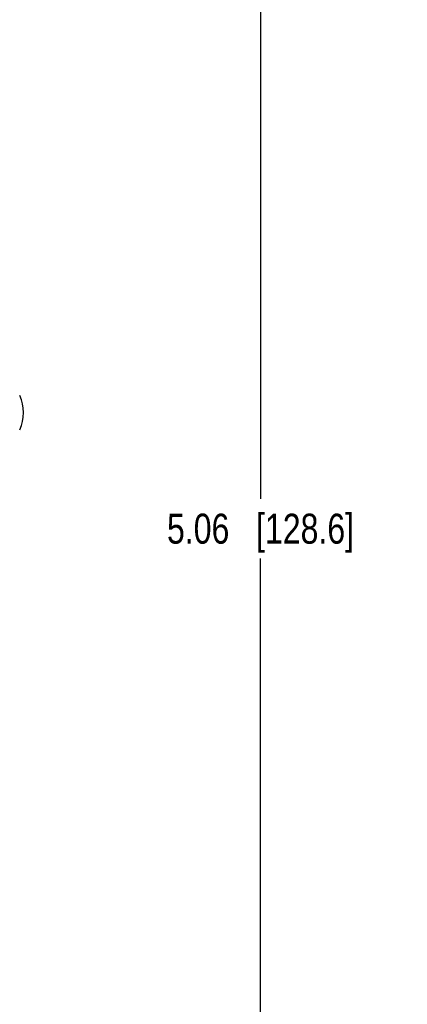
# Model space of a CAD drawing. Header units: inches. Extents: x 0.2 to 16.8, y 0.2 to 10.8.
# Tile 37 of 38: x 11.4 to 13, y 4.2 to 8.3. Entities that reach past the tile are written whole.
import ezdxf

# ---------------------------------------------------------------- set-up
doc = ezdxf.new("R2010")
doc.units = ezdxf.units.IN
doc.header["$LTSCALE"] = 0.935
doc.header["$MEASUREMENT"] = 0
doc.layers.get('0').update_dxf_attribs({"linetype": 'CONTINUOUS'})
doc.layers.add('DIMENSIONS', color=7, linetype='CONTINUOUS')
doc.styles.get("Standard").update_dxf_attribs({"font": 'txt', "width": 0.8})
doc.dimstyles.new('DIMSTYLE_2', dxfattribs={"dimtxt": 0.125, "dimasz": 0.18, "dimexe": 0.125, "dimexo": 0.0625, "dimgap": 0.0625, "dimtad": 0, "dimtih": 1, "dimtoh": 1, "dimzin": 4, "dimdsep": 46, "dimtxsty": 'STANDARD', "dimblk": '_FILLED', "dimblk1": '_FILLED', "dimblk2": '_FILLED', "dimcen": 0.09, "dimadec": 0, "dimazin": 0, "dimtp": 0.01, "dimtm": 0.01, "dimtfac": 1, "dimtofl": 0, "dimtmove": 0, "dimatfit": 3, "dimldrblk": '_FILLED', "dimfxl": 1, "dimtolj": 1, "dimtzin": 4, "dimarcsym": 0})

# ---------------------------------------------------------------- blocks, each defined once
blk = doc.blocks.new('_FILLED')
at = {"color": 0, "linetype": 'BYBLOCK'}
blk.add_solid([(0, 0), (-1, 0.174), (-1, -0.174)], dxfattribs=at)
blk = doc.blocks.new('*D22')
at = {"layer": 'DIMENSIONS', "color": 2, "linetype": 'CONTINUOUS'}
for p, q in [((11.0023, 8.7485), (12.4826, 8.7485)), ((12.3576, 8.7485), (12.3576, 6.341)), ((12.3576, 3.6836), (12.3576, 6.091)), ((11.0023, 3.6836), (12.4826, 3.6836))]:
    blk.add_line(p, q, dxfattribs=at)
at = {"layer": 'DIMENSIONS', "color": 2, "linetype": 'CONTINUOUS', "xscale": 0.18, "yscale": 0.18, "zscale": 0.18}
for p, rotation in [((12.3576, 8.7485), 90), ((12.3576, 3.6836), 270)]:
    blk.add_blockref('_FILLED', p, dxfattribs=dict(at, rotation=rotation))
at = {"layer": 'DIMENSIONS', "color": 2, "linetype": 'CONTINUOUS', "insert": (12.3576, 6.2785), "char_height": 0.125, "width": 1.225, "attachment_point": 2, "line_spacing_factor": 0.9}
blk.add_mtext('5.06{\\Ftxt.shx;\\W1.000000;\\H0.125000; }[128.6]', dxfattribs=at)

msp = doc.modelspace()

# ---------------------------------------------------------------- linework, layer by layer
at = {"color": 7, "linetype": 'CONTINUOUS'}
msp.add_arc((11.1933, 6.6997), 0.175, 335.8942, 24.1058, dxfattribs=at)

# ---------------------------------------------------------------- dimensions: what is measured, and where the dimension line sits
at = {"layer": 'DIMENSIONS', "color": 2, "linetype": 'CONTINUOUS'}
dim = msp.add_linear_dim(base=(12.3576, 3.6836), p1=(10.9398, 8.7485), p2=(10.9398, 3.6836), angle=270, dimstyle='DIMSTYLE_2', dxfattribs=at)
dim.commit()
dim.dimension.update_dxf_attribs({"geometry": '*D22', "text_midpoint": (12.3576, 6.216), "dimtype": 160})

doc.saveas('drawing.dxf')
